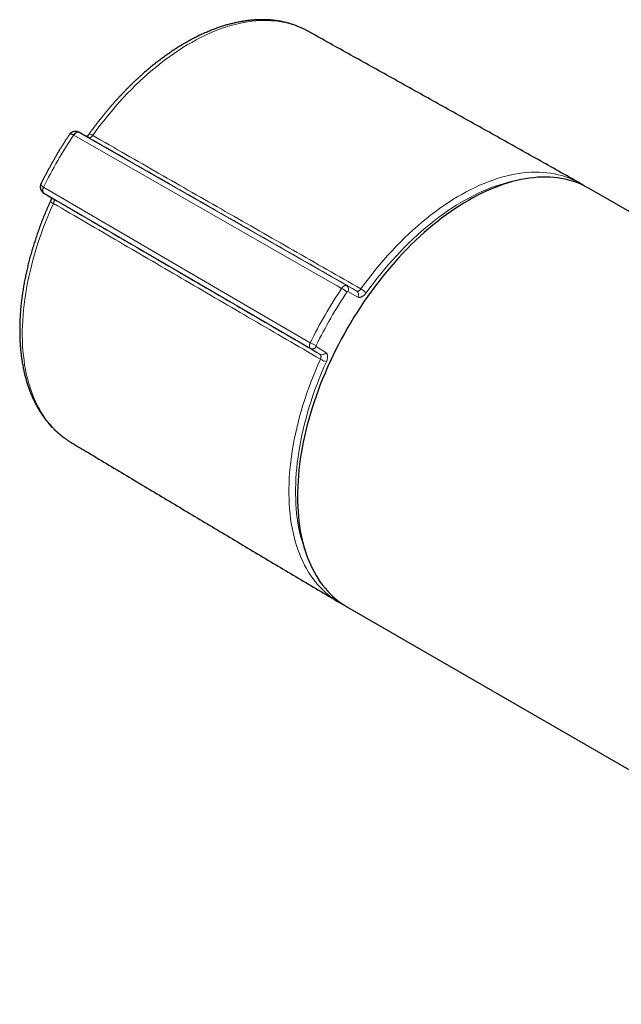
# Model space of a CAD drawing. Header units: millimetres. Extents: x 8 to 686, y 12 to 353.
# Tile 4 of 12: x 448 to 513, y 134 to 240. Entities that reach past the tile are written whole.
import ezdxf

# ---------------------------------------------------------------- set-up
doc = ezdxf.new("R2010")
doc.units = ezdxf.units.MM

msp = doc.modelspace()

# ---------------------------------------------------------------- linework, layer by layer
at = {"color": 252, "linetype": 'Continuous', "lineweight": 0}
for p, q in [((454.02, 227.89), (454.01, 227.89)), ((454.57, 228.19), (454.58, 228.18)), ((454.58, 228.18), (483.4, 211.7)), ((455.65, 227.6), (454.58, 228.18)), ((455.64, 227.61), (455.65, 227.6)), ((450.77, 222.29), (450.78, 222.28)), ((450.81, 221.65), (450.8, 221.66)), ((479.5, 204.93), (450.81, 221.65)), ((450.81, 221.65), (451.84, 221.01)), ((451.84, 221.01), (451.83, 221.02)), ((483.4, 211.7), (484.47, 211.12)), ((484.58, 210.48), (483.51, 211.06)), ((480.53, 204.3), (479.5, 204.93)), ((480.11, 205.16), (481.14, 204.52))]:
    msp.add_line(p, q, dxfattribs=at)
at = {"color": 7, "linetype": 'Continuous', "lineweight": 30}
for p, q in [((454.57, 228.19), (454.55, 228.19)), ((508.38, 222.78), (508.53, 222.7)), ((450.78, 221.67), (450.8, 221.66)), ((650.19, 140.92), (509.47, 222.16)), ((453.65, 194.9), (453.65, 194.9)), ((482.54, 177.67), (482.4, 177.75)), ((483.48, 177.12), (624.19, 95.89))]:
    msp.add_line(p, q, dxfattribs=at)
at = {"color": 252, "linetype": 'Continuous', "lineweight": 0, "flags": 128}
for points in [[(479.16, 239.09), (479.09, 239.13), (478.75, 239.31), (478.4, 239.47), (478.04, 239.61), (477.67, 239.74), (477.29, 239.86), (476.91, 239.96), (476.52, 240.04), (476.12, 240.11), (475.72, 240.16), (475.31, 240.19), (474.89, 240.21), (474.47, 240.22), (474.04, 240.2), (473.61, 240.17), (473.17, 240.13), (472.73, 240.07), (472.28, 239.99), (471.83, 239.9), (471.38, 239.79), (470.92, 239.67), (470.46, 239.53), (470, 239.37), (469.53, 239.2), (469.07, 239.02), (468.6, 238.82), (468.13, 238.6), (467.66, 238.37), (467.18, 238.12), (466.71, 237.86), (466.24, 237.59), (465.77, 237.3), (465.29, 237), (464.82, 236.68), (464.35, 236.35), (463.88, 236.01), (463.42, 235.65), (462.95, 235.28), (462.49, 234.9), (462.03, 234.5), (461.57, 234.1), (461.12, 233.68), (460.67, 233.25), (460.23, 232.81), (459.78, 232.36), (459.35, 231.89), (458.92, 231.42), (458.49, 230.94), (458.07, 230.44), (457.66, 229.94), (457.25, 229.43), (456.84, 228.91), (456.45, 228.39), (456.06, 227.85)], [(454.01, 227.89), (454.04, 227.94), (454.07, 227.98), (454.1, 228.01), (454.13, 228.05), (454.16, 228.08), (454.2, 228.11), (454.23, 228.14), (454.27, 228.16), (454.3, 228.18), (454.33, 228.19), (454.37, 228.21), (454.4, 228.21), (454.44, 228.22), (454.47, 228.22), (454.5, 228.21), (454.53, 228.21), (454.55, 228.2)], [(454.58, 228.18), (454.55, 228.19), (454.53, 228.2), (454.49, 228.2), (454.46, 228.2), (454.43, 228.2), (454.39, 228.19), (454.36, 228.18), (454.32, 228.17), (454.29, 228.15), (454.25, 228.13), (454.22, 228.1), (454.18, 228.07), (454.15, 228.04), (454.11, 228), (454.08, 227.97), (454.05, 227.93), (454.02, 227.89)], [(482.84, 211.41), (482.35, 211.69), (478.97, 213.62), (465.44, 221.36), (454.02, 227.89)], [(484.92, 211.35), (485.31, 211.89), (485.72, 212.43), (486.13, 212.95), (486.54, 213.47), (486.97, 213.98), (487.4, 214.48), (487.83, 214.98), (488.27, 215.46), (488.71, 215.93), (489.16, 216.39), (489.62, 216.83), (490.08, 217.27), (490.54, 217.7), (491, 218.11), (491.47, 218.51), (491.94, 218.9), (492.41, 219.27), (492.89, 219.64), (493.37, 219.98), (493.85, 220.32), (494.33, 220.64), (494.81, 220.95), (495.29, 221.24), (495.77, 221.52), (496.25, 221.78), (496.73, 222.03), (497.21, 222.27), (497.69, 222.49), (498.17, 222.69), (498.64, 222.88), (499.12, 223.05), (499.59, 223.21), (500.06, 223.35), (500.52, 223.48), (500.98, 223.58), (501.44, 223.68), (501.9, 223.76), (502.34, 223.82), (502.79, 223.86), (503.23, 223.89), (503.66, 223.9), (504.09, 223.9), (504.52, 223.88), (504.93, 223.84), (505.35, 223.79), (505.75, 223.72), (506.15, 223.63), (506.54, 223.53), (506.92, 223.41), (507.29, 223.28), (507.66, 223.13), (508.02, 222.97), (508.37, 222.79), (508.38, 222.78)], [(501.96, 223.07), (501.68, 223.02), (501.24, 222.93), (500.78, 222.82), (500.33, 222.7), (499.87, 222.56), (499.41, 222.41), (498.94, 222.24), (498.47, 222.05), (498.01, 221.85), (497.54, 221.64), (497.07, 221.41), (496.59, 221.16), (496.12, 220.9), (495.65, 220.63), (495.18, 220.34), (494.71, 220.04), (494.24, 219.73), (493.77, 219.4), (493.3, 219.06), (492.83, 218.7), (492.37, 218.33), (491.91, 217.95), (491.45, 217.56), (490.99, 217.15), (490.54, 216.74), (490.09, 216.31), (489.64, 215.87), (489.2, 215.42), (488.77, 214.96), (488.34, 214.48), (487.91, 214), (487.49, 213.51), (487.08, 213.01), (486.67, 212.5), (486.26, 211.98), (485.87, 211.46), (485.48, 210.92)], [(450.77, 222.29), (450.75, 222.24), (450.73, 222.2), (450.71, 222.15), (450.7, 222.11), (450.69, 222.06), (450.68, 222.02), (450.67, 221.98), (450.67, 221.93), (450.67, 221.89), (450.68, 221.86), (450.68, 221.82), (450.69, 221.79), (450.71, 221.76), (450.72, 221.73), (450.74, 221.71), (450.76, 221.68), (450.78, 221.67)], [(450.78, 222.28), (450.76, 222.24), (450.74, 222.19), (450.73, 222.14), (450.72, 222.1), (450.7, 222.05), (450.7, 222.01), (450.69, 221.96), (450.69, 221.92), (450.69, 221.88), (450.7, 221.84), (450.71, 221.81), (450.72, 221.77), (450.73, 221.74), (450.75, 221.71), (450.77, 221.69), (450.79, 221.67), (450.81, 221.65)], [(450.78, 222.28), (450.95, 222.19), (454.31, 220.23), (467.77, 212.38), (479.47, 205.56)], [(451.84, 220.53), (451.57, 219.93), (451.31, 219.32), (451.06, 218.71), (450.82, 218.11), (450.59, 217.5), (450.38, 216.88), (450.17, 216.27), (449.98, 215.66), (449.8, 215.06), (449.63, 214.45), (449.47, 213.84), (449.32, 213.24), (449.18, 212.64), (449.06, 212.04), (448.95, 211.44), (448.85, 210.85), (448.76, 210.26), (448.68, 209.68), (448.62, 209.1), (448.57, 208.53), (448.53, 207.96), (448.5, 207.4), (448.49, 206.85), (448.49, 206.3), (448.5, 205.76), (448.52, 205.23), (448.56, 204.71), (448.61, 204.19), (448.67, 203.69), (448.74, 203.19), (448.83, 202.7), (448.92, 202.22), (449.03, 201.75), (449.15, 201.29), (449.29, 200.85), (449.43, 200.41), (449.59, 199.99), (449.76, 199.57), (449.94, 199.17), (450.13, 198.78), (450.33, 198.41), (450.54, 198.04), (450.77, 197.69), (451, 197.35), (451.25, 197.03), (451.51, 196.72), (451.77, 196.42), (452.05, 196.14), (452.34, 195.87), (452.63, 195.62), (452.94, 195.38), (453.26, 195.16), (453.58, 194.95), (453.65, 194.9)], [(482.4, 177.75), (482.37, 177.77), (482.04, 177.98), (481.72, 178.21), (481.41, 178.45), (481.11, 178.71), (480.81, 178.98), (480.53, 179.27), (480.26, 179.57), (480, 179.88), (479.75, 180.21), (479.51, 180.56), (479.28, 180.91), (479.06, 181.28), (478.85, 181.66), (478.66, 182.06), (478.47, 182.47), (478.3, 182.89), (478.14, 183.32), (477.99, 183.76), (477.86, 184.22), (477.73, 184.68), (477.62, 185.16), (477.52, 185.65), (477.43, 186.14), (477.36, 186.65), (477.3, 187.16), (477.25, 187.69), (477.21, 188.22), (477.19, 188.76), (477.17, 189.31), (477.17, 189.87), (477.19, 190.43), (477.21, 191), (477.25, 191.58), (477.3, 192.16), (477.37, 192.75), (477.44, 193.34), (477.53, 193.94), (477.63, 194.54), (477.74, 195.15), (477.87, 195.76), (478.01, 196.37), (478.16, 196.98), (478.32, 197.6), (478.49, 198.22), (478.68, 198.84), (478.87, 199.46), (479.08, 200.08), (479.3, 200.7), (479.53, 201.32), (479.77, 201.94), (480.02, 202.56), (480.29, 203.18), (480.56, 203.8)], [(481.21, 203.52), (480.94, 202.92), (480.68, 202.31), (480.43, 201.7), (480.2, 201.1), (479.97, 200.49), (479.75, 199.88), (479.55, 199.27), (479.36, 198.66), (479.18, 198.05), (479.01, 197.44), (478.85, 196.84), (478.7, 196.24), (478.57, 195.63), (478.44, 195.04), (478.33, 194.44), (478.23, 193.85), (478.15, 193.27), (478.07, 192.69), (478.01, 192.11), (477.96, 191.54), (477.92, 190.97), (477.9, 190.41), (477.88, 189.86), (477.88, 189.31), (477.9, 188.78), (477.92, 188.25), (477.96, 187.72), (478, 187.21), (478.07, 186.7), (478.14, 186.21), (478.22, 185.72), (478.32, 185.24), (478.43, 184.78), (478.55, 184.32), (478.69, 183.87), (478.83, 183.44), (478.93, 183.17)]]:
    msp.add_lwpolyline(points, dxfattribs=at)
at = {"color": 7, "linetype": 'Continuous', "lineweight": 30, "flags": 128}
msp.add_lwpolyline([(509.47, 222.16), (509.13, 222.34), (508.78, 222.52), (508.42, 222.68), (508.05, 222.82), (507.67, 222.94), (507.28, 223.05), (506.89, 223.15), (506.49, 223.22), (506.08, 223.29), (505.67, 223.33), (505.25, 223.36), (504.82, 223.37), (504.39, 223.37), (503.95, 223.35), (503.51, 223.31), (503.06, 223.26), (502.61, 223.19), (502.16, 223.11), (501.7, 223.01), (501.23, 222.89), (500.77, 222.76), (500.3, 222.61), (499.83, 222.45), (499.35, 222.27), (498.88, 222.07), (498.4, 221.86), (497.92, 221.64), (497.44, 221.4), (496.96, 221.14), (496.48, 220.87), (495.99, 220.58), (495.51, 220.28), (495.03, 219.97), (494.55, 219.64), (494.08, 219.3), (493.6, 218.95), (493.13, 218.58), (492.65, 218.2), (492.18, 217.8), (491.72, 217.4), (491.25, 216.98), (490.79, 216.55), (490.34, 216.11), (489.89, 215.66), (489.44, 215.19), (489, 214.72), (488.56, 214.23), (488.13, 213.74), (487.7, 213.23), (487.28, 212.72), (486.87, 212.2), (486.46, 211.66), (486.06, 211.12), (485.67, 210.58), (485.28, 210.02), (484.91, 209.46), (484.54, 208.89), (484.17, 208.31), (483.82, 207.73), (483.48, 207.15), (483.14, 206.55), (482.81, 205.96), (482.5, 205.36), (482.19, 204.75), (481.89, 204.14), (481.6, 203.53), (481.32, 202.92), (481.06, 202.3), (480.8, 201.68), (480.55, 201.06), (480.32, 200.44), (480.09, 199.82), (479.88, 199.2), (479.68, 198.58), (479.49, 197.96), (479.31, 197.34), (479.15, 196.72), (478.99, 196.11), (478.85, 195.49), (478.72, 194.88), (478.6, 194.27), (478.49, 193.67), (478.4, 193.07), (478.32, 192.48), (478.25, 191.89), (478.19, 191.3), (478.15, 190.72), (478.12, 190.15), (478.1, 189.58), (478.09, 189.03), (478.1, 188.47), (478.12, 187.93), (478.15, 187.39), (478.19, 186.86), (478.25, 186.35), (478.32, 185.84), (478.4, 185.33), (478.49, 184.84), (478.6, 184.36), (478.72, 183.89), (478.85, 183.43), (478.99, 182.98), (479.15, 182.55), (479.31, 182.12), (479.49, 181.71), (479.68, 181.31), (479.88, 180.92), (480.09, 180.54), (480.32, 180.18), (480.55, 179.83), (480.8, 179.5), (481.06, 179.18), (481.32, 178.87), (481.6, 178.57), (481.89, 178.29), (482.19, 178.03), (482.5, 177.78), (482.81, 177.55), (483.14, 177.33), (483.48, 177.12), (483.48, 177.12)], dxfattribs=at)
at = {"color": 252, "linetype": 'Continuous', "lineweight": 0}
for centre, radius, start, end in [((495.14, 200.41), 49.47, 146.2496, 153.7504), ((455.66, 227.37), 0.629, 49.9342, 88.9764), ((452.05, 221.13), 0.629, 211.0411, 250.0702), ((524.43, 183.5), 50.08, 146.1358, 153.8642), ((524.29, 183.58), 49.22, 146.1358, 153.8642), ((480.78, 207.82), 4.14, 50.3815, 60.0915), ((483.13, 211.32), 0.465, 325.3868, 53.969), ((484.2, 210.75), 0.465, 325.3868, 53.969), ((483.47, 208.83), 2.91, 46.2056, 60.0745), ((481.55, 209.15), 4.15, 239.914, 249.6106), ((479.68, 205.36), 0.467, 246.2839, 334.3646), ((480.72, 204.72), 0.467, 246.2839, 334.3646), ((482.02, 206.31), 2.91, 239.9308, 253.7867)]:
    msp.add_arc(centre, radius, start, end, dxfattribs=at)
at = {"color": 7, "linetype": 'Continuous', "lineweight": 30}
for points, knots in [([(479.16, 239.09), (479.16, 239.09), (479.1, 239.13), (478.99, 239.19), (478.82, 239.27), (478.66, 239.35), (478.49, 239.43), (478.32, 239.51), (478.15, 239.58), (477.97, 239.65), (477.8, 239.71), (477.62, 239.77), (477.44, 239.83), (477.26, 239.89), (477.08, 239.94), (476.9, 239.99), (476.71, 240.03), (476.52, 240.07), (476.34, 240.11), (476.15, 240.14), (475.96, 240.18), (475.76, 240.2), (475.57, 240.23), (475.37, 240.25), (475.18, 240.27), (474.98, 240.28), (474.78, 240.29), (474.58, 240.3), (474.38, 240.3), (474.17, 240.3), (473.97, 240.3), (473.76, 240.29), (473.56, 240.28), (473.35, 240.26), (473.14, 240.25), (472.93, 240.22), (472.72, 240.2), (472.51, 240.17), (472.3, 240.14), (472.09, 240.1), (471.87, 240.06), (471.66, 240.02), (471.44, 239.98), (471.23, 239.93), (471.01, 239.87), (470.79, 239.82), (470.57, 239.76), (470.35, 239.7), (470.13, 239.63), (469.92, 239.56), (469.7, 239.49), (469.47, 239.41), (469.25, 239.33), (469.03, 239.24), (468.81, 239.16), (468.59, 239.07), (468.37, 238.97), (468.14, 238.88), (467.92, 238.78), (467.7, 238.67), (467.48, 238.57), (467.25, 238.46), (467.03, 238.34), (466.81, 238.23), (466.59, 238.11), (466.36, 237.99), (466.14, 237.86), (465.92, 237.73), (465.69, 237.6), (465.47, 237.47), (465.25, 237.33), (465.03, 237.19), (464.81, 237.04), (464.59, 236.9), (464.37, 236.75), (464.14, 236.6), (463.92, 236.44), (463.71, 236.28), (463.49, 236.12), (463.27, 235.96), (463.05, 235.79), (462.83, 235.62), (462.61, 235.45), (462.4, 235.27), (462.18, 235.1), (461.97, 234.92), (461.75, 234.73), (461.54, 234.55), (461.33, 234.36), (461.12, 234.17), (460.9, 233.98), (460.69, 233.78), (460.48, 233.58), (460.28, 233.38), (460.07, 233.18), (459.86, 232.97), (459.66, 232.77), (459.45, 232.56), (459.25, 232.34), (459.04, 232.13), (458.84, 231.91), (458.64, 231.69), (458.44, 231.47), (458.25, 231.25), (458.05, 231.03), (457.85, 230.8), (457.66, 230.57), (457.47, 230.34), (457.28, 230.11), (457.09, 229.87), (456.9, 229.63), (456.71, 229.4), (456.52, 229.15), (456.34, 228.91), (456.16, 228.67), (455.97, 228.42), (455.81, 228.2), (455.71, 228.06), (455.67, 228)], [0, 0, 0, 0, 0.000479, 0.008931, 0.017383, 0.025836, 0.034291, 0.042749, 0.051211, 0.059676, 0.068147, 0.076623, 0.085105, 0.093594, 0.10209, 0.110594, 0.119106, 0.127627, 0.136157, 0.144696, 0.153245, 0.161804, 0.170373, 0.178952, 0.187541, 0.196141, 0.204751, 0.213371, 0.222001, 0.230642, 0.239292, 0.247952, 0.256621, 0.2653, 0.273988, 0.282684, 0.291388, 0.3001, 0.30882, 0.317547, 0.326281, 0.335022, 0.343768, 0.352521, 0.361278, 0.370041, 0.378809, 0.38758, 0.396356, 0.405136, 0.413918, 0.422704, 0.431493, 0.440283, 0.449077, 0.457872, 0.466668, 0.475466, 0.484265, 0.493066, 0.501867, 0.510669, 0.519471, 0.528273, 0.537076, 0.545878, 0.554681, 0.563483, 0.572285, 0.581086, 0.589887, 0.598687, 0.607486, 0.616285, 0.625083, 0.63388, 0.642676, 0.651471, 0.660265, 0.669059, 0.677851, 0.686642, 0.695432, 0.704221, 0.713009, 0.721795, 0.730581, 0.739366, 0.748149, 0.756932, 0.765713, 0.774494, 0.783273, 0.792051, 0.800829, 0.809605, 0.81838, 0.827155, 0.835928, 0.8447, 0.853472, 0.862243, 0.871013, 0.879782, 0.88855, 0.897317, 0.906084, 0.91485, 0.923616, 0.93238, 0.941144, 0.949908, 0.958671, 0.967433, 0.976195, 0.984956, 0.993717, 1, 1, 1, 1]), ([(508.46, 222.74), (507.7, 223.16), (505.48, 224.41), (501.77, 226.49), (497.36, 228.96), (492.94, 231.42), (488.52, 233.89), (484.1, 236.35), (480.98, 238.08), (479.33, 239), (479.16, 239.09)], [0, 0, 0, 0, 0.077596, 0.228417, 0.379236, 0.530055, 0.680873, 0.83169, 0.982506, 1, 1, 1, 1]), ([(453.54, 227.93), (453.48, 227.84), (453.37, 227.67), (453.19, 227.4), (453.02, 227.13), (452.84, 226.85), (452.67, 226.57), (452.5, 226.3), (452.33, 226.02), (452.16, 225.73), (452, 225.45), (451.83, 225.17), (451.67, 224.88), (451.51, 224.6), (451.36, 224.31), (451.2, 224.02), (451.05, 223.73), (450.89, 223.44), (450.74, 223.15), (450.62, 222.9), (450.54, 222.74), (450.51, 222.68)], [0, 0, 0, 0, 0.049638, 0.103568, 0.157497, 0.211424, 0.265352, 0.319278, 0.373204, 0.427129, 0.481055, 0.53498, 0.588905, 0.642831, 0.696757, 0.750683, 0.80461, 0.858537, 0.912466, 0.966396, 1, 1, 1, 1]), ([(454.55, 228.19), (454.55, 228.19), (454.53, 228.2), (454.5, 228.22), (454.45, 228.24), (454.4, 228.25), (454.35, 228.27), (454.3, 228.28), (454.24, 228.28), (454.19, 228.28), (454.14, 228.28), (454.08, 228.28), (454.03, 228.27), (453.98, 228.26), (453.93, 228.24), (453.88, 228.22), (453.83, 228.2), (453.79, 228.17), (453.74, 228.14), (453.7, 228.11), (453.67, 228.08), (453.63, 228.04), (453.59, 228), (453.56, 227.97), (453.54, 227.94), (453.54, 227.93)], [0, 0, 0, 0, 0.000612, 0.046493, 0.091797, 0.13653, 0.18073, 0.228522, 0.274346, 0.321232, 0.367735, 0.413908, 0.459816, 0.505519, 0.551064, 0.596512, 0.641926, 0.687369, 0.732909, 0.777305, 0.821477, 0.868209, 0.915086, 0.96226, 1, 1, 1, 1]), ([(455.64, 227.61), (455.45, 227.71), (455.09, 227.91), (454.73, 228.1), (454.57, 228.19)], [0, 0, 0, 0, 0.527642, 1, 1, 1, 1]), ([(455.67, 228), (455.66, 227.99), (455.65, 227.98), (455.63, 227.95), (455.6, 227.91), (455.57, 227.88), (455.55, 227.85), (455.52, 227.82), (455.49, 227.79), (455.46, 227.77), (455.44, 227.75), (455.43, 227.73), (455.42, 227.73)], [0, 0, 0, 0, 0.024548, 0.138673, 0.251478, 0.362555, 0.471517, 0.579489, 0.690743, 0.801128, 0.910126, 1, 1, 1, 1]), ([(450.51, 222.68), (450.5, 222.67), (450.49, 222.65), (450.47, 222.6), (450.45, 222.55), (450.44, 222.49), (450.43, 222.44), (450.42, 222.39), (450.42, 222.33), (450.42, 222.28), (450.43, 222.23), (450.43, 222.17), (450.45, 222.12), (450.46, 222.07), (450.48, 222.02), (450.51, 221.97), (450.53, 221.92), (450.56, 221.88), (450.59, 221.84), (450.63, 221.8), (450.67, 221.76), (450.71, 221.72), (450.74, 221.7), (450.77, 221.68), (450.78, 221.67)], [0, 0, 0, 0, 0.025404, 0.077679, 0.129176, 0.179868, 0.22986, 0.272542, 0.318187, 0.366312, 0.414081, 0.461483, 0.508557, 0.555343, 0.60189, 0.648239, 0.694435, 0.740536, 0.787743, 0.83307, 0.877931, 0.923405, 0.969536, 1, 1, 1, 1]), ([(508.98, 222.42), (508.96, 222.43), (508.88, 222.49), (508.75, 222.57), (508.63, 222.64), (508.55, 222.68), (508.53, 222.69)], [0, 0, 0, 0, 0.176683, 0.524466, 0.87221, 1, 1, 1, 1]), ([(450.8, 221.66), (451.06, 221.5), (451.4, 221.28), (451.75, 221.07), (451.83, 221.02)], [0, 0, 0, 0, 0.766428, 1, 1, 1, 1]), ([(451.51, 220.8), (451.49, 220.75), (451.43, 220.61), (451.32, 220.37), (451.2, 220.09), (451.08, 219.81), (450.96, 219.53), (450.84, 219.25), (450.73, 218.97), (450.62, 218.69), (450.51, 218.41), (450.4, 218.12), (450.3, 217.84), (450.2, 217.56), (450.1, 217.28), (450, 216.99), (449.91, 216.71), (449.82, 216.43), (449.73, 216.15), (449.64, 215.86), (449.55, 215.58), (449.47, 215.3), (449.39, 215.02), (449.31, 214.73), (449.24, 214.45), (449.17, 214.17), (449.1, 213.89), (449.03, 213.61), (448.97, 213.33), (448.9, 213.05), (448.84, 212.77), (448.79, 212.49), (448.73, 212.21), (448.68, 211.94), (448.63, 211.66), (448.59, 211.39), (448.54, 211.11), (448.5, 210.84), (448.46, 210.56), (448.43, 210.29), (448.39, 210.02), (448.36, 209.75), (448.33, 209.48), (448.31, 209.21), (448.29, 208.94), (448.27, 208.68), (448.25, 208.41), (448.24, 208.15), (448.22, 207.88), (448.22, 207.62), (448.21, 207.36), (448.21, 207.1), (448.21, 206.85), (448.21, 206.59), (448.21, 206.34), (448.22, 206.08), (448.23, 205.83), (448.24, 205.58), (448.26, 205.33), (448.28, 205.09), (448.3, 204.84), (448.32, 204.6), (448.35, 204.36), (448.38, 204.12), (448.41, 203.88), (448.45, 203.64), (448.48, 203.41), (448.53, 203.18), (448.57, 202.95), (448.61, 202.72), (448.66, 202.49), (448.71, 202.27), (448.77, 202.05), (448.83, 201.83), (448.89, 201.61), (448.95, 201.4), (449.01, 201.18), (449.08, 200.97), (449.15, 200.77), (449.22, 200.56), (449.3, 200.36), (449.38, 200.16), (449.46, 199.96), (449.54, 199.76), (449.63, 199.57), (449.72, 199.38), (449.81, 199.19), (449.9, 199.01), (450, 198.82), (450.1, 198.64), (450.2, 198.47), (450.3, 198.29), (450.41, 198.12), (450.52, 197.95), (450.63, 197.79), (450.74, 197.63), (450.86, 197.47), (450.97, 197.31), (451.09, 197.16), (451.22, 197.01), (451.34, 196.86), (451.47, 196.71), (451.6, 196.57), (451.73, 196.43), (451.86, 196.3), (452, 196.17), (452.14, 196.04), (452.28, 195.91), (452.42, 195.79), (452.56, 195.67), (452.71, 195.55), (452.86, 195.44), (453.01, 195.33), (453.16, 195.22), (453.31, 195.12), (453.47, 195.01), (453.58, 194.94), (453.64, 194.91), (453.65, 194.9)], [0, 0, 0, 0, 0.004627, 0.013386, 0.022145, 0.030905, 0.039665, 0.048426, 0.057187, 0.065949, 0.074711, 0.083474, 0.092238, 0.101002, 0.109767, 0.118533, 0.1273, 0.136068, 0.144836, 0.153605, 0.162375, 0.171146, 0.179918, 0.188691, 0.197465, 0.20624, 0.215016, 0.223793, 0.232571, 0.24135, 0.25013, 0.258912, 0.267694, 0.276478, 0.285262, 0.294048, 0.302835, 0.311623, 0.320412, 0.329203, 0.337994, 0.346787, 0.35558, 0.364375, 0.373171, 0.381968, 0.390766, 0.399564, 0.408364, 0.417164, 0.425966, 0.434768, 0.44357, 0.452373, 0.461177, 0.469981, 0.478785, 0.487589, 0.496393, 0.505197, 0.514001, 0.522804, 0.531606, 0.540408, 0.549208, 0.558007, 0.566805, 0.5756, 0.584394, 0.593185, 0.601974, 0.61076, 0.619542, 0.628321, 0.637096, 0.645867, 0.654634, 0.663395, 0.672151, 0.680901, 0.689646, 0.698383, 0.707114, 0.715838, 0.724555, 0.733263, 0.741963, 0.750655, 0.759337, 0.768011, 0.776675, 0.785329, 0.793973, 0.802607, 0.811231, 0.819845, 0.828448, 0.837041, 0.845623, 0.854195, 0.862757, 0.871308, 0.87985, 0.888382, 0.896905, 0.905419, 0.913925, 0.922422, 0.930912, 0.939395, 0.947872, 0.956343, 0.964809, 0.97327, 0.981727, 0.990182, 0.998634, 1, 1, 1, 1]), ([(451.62, 221.15), (451.62, 221.15), (451.62, 221.13), (451.61, 221.11), (451.61, 221.08), (451.6, 221.04), (451.59, 221.01), (451.58, 220.97), (451.56, 220.93), (451.55, 220.88), (451.53, 220.84), (451.52, 220.81), (451.51, 220.8)], [0, 0, 0, 0, 0.030808, 0.134054, 0.239422, 0.346647, 0.455354, 0.565078, 0.675696, 0.784662, 0.895103, 1, 1, 1, 1]), ([(453.65, 194.9), (454.22, 194.56), (456.24, 193.35), (459.71, 191.27), (464.05, 188.68), (468.4, 186.08), (472.74, 183.49), (477.09, 180.9), (480.33, 178.98), (482.13, 177.91), (482.47, 177.71)], [0, 0, 0, 0, 0.059632, 0.210452, 0.361274, 0.512096, 0.662918, 0.813742, 0.964566, 1, 1, 1, 1]), ([(482.54, 177.67), (482.6, 177.64), (482.7, 177.57), (482.86, 177.49), (482.96, 177.44), (483, 177.42)], [0, 0, 0, 0, 0.35368, 0.707723, 1, 1, 1, 1])]:
    msp.add_open_spline(points, degree=3, knots=knots, dxfattribs=at)
at = {"color": 252, "linetype": 'Continuous', "lineweight": 0}
for points, knots in [([(454.01, 227.89), (453.99, 227.9), (453.95, 227.93), (453.89, 227.95), (453.84, 227.97), (453.8, 227.98), (453.76, 227.99), (453.72, 228), (453.68, 228), (453.65, 228), (453.62, 227.99), (453.58, 227.97), (453.56, 227.95), (453.54, 227.94), (453.54, 227.93), (453.54, 227.93)], [0, 0, 0, 0, 0.091627, 0.184063, 0.254698, 0.325692, 0.397789, 0.470255, 0.551409, 0.633069, 0.716275, 0.799998, 0.899103, 0.999033, 1, 1, 1, 1]), ([(456.06, 227.85), (456.04, 227.83), (456.01, 227.78), (455.96, 227.73), (455.9, 227.68), (455.85, 227.64), (455.79, 227.61), (455.75, 227.6), (455.72, 227.59), (455.69, 227.59), (455.67, 227.6), (455.66, 227.6), (455.65, 227.6)], [0, 0, 0, 0, 0.119071, 0.241675, 0.361027, 0.483886, 0.603772, 0.727125, 0.794147, 0.861171, 0.930585, 1, 1, 1, 1]), ([(456.06, 227.85), (458.44, 226.49), (463.19, 223.77), (470.37, 219.66), (477.62, 215.52), (482.48, 212.74), (484.92, 211.35)], [0, 0, 0, 0, 0.247287, 0.494575, 0.747287, 1, 1, 1, 1]), ([(484.47, 211.12), (482.04, 212.52), (477.17, 215.3), (469.93, 219.44), (462.76, 223.54), (458.02, 226.25), (455.65, 227.6)], [0, 0, 0, 0, 0.253148, 0.506296, 0.753148, 1, 1, 1, 1]), ([(450.77, 222.29), (450.75, 222.3), (450.71, 222.33), (450.67, 222.36), (450.63, 222.39), (450.59, 222.42), (450.57, 222.45), (450.54, 222.49), (450.52, 222.52), (450.5, 222.55), (450.49, 222.58), (450.49, 222.62), (450.49, 222.65), (450.5, 222.67), (450.51, 222.68), (450.51, 222.68)], [0, 0, 0, 0, 0.0916065, 0.184021, 0.2546398, 0.325618, 0.3976978, 0.4701472, 0.5512832, 0.6329241, 0.7161116, 0.7998148, 0.898898, 0.9988048, 1, 1, 1, 1]), ([(451.84, 221.01), (454.2, 219.64), (458.92, 216.89), (466.06, 212.73), (473.26, 208.53), (478.11, 205.71), (480.53, 204.3)], [0, 0, 0, 0, 0.246852, 0.493704, 0.746852, 1, 1, 1, 1]), ([(451.84, 221.01), (451.85, 221), (451.88, 220.99), (451.9, 220.95), (451.91, 220.9), (451.91, 220.84), (451.91, 220.77), (451.9, 220.71), (451.88, 220.65), (451.86, 220.59), (451.84, 220.55), (451.84, 220.53)], [0, 0, 0, 0, 0.122381, 0.244757, 0.366752, 0.48874, 0.610174, 0.731602, 0.82095, 0.910655, 1, 1, 1, 1]), ([(480.56, 203.8), (478.14, 205.21), (473.29, 208.03), (466.08, 212.23), (458.93, 216.4), (454.2, 219.16), (451.84, 220.53)], [0, 0, 0, 0, 0.252713, 0.505425, 0.752713, 1, 1, 1, 1]), ([(482.84, 211.41), (482.85, 211.42), (482.87, 211.45), (482.9, 211.49), (482.93, 211.53), (482.97, 211.56), (483, 211.59), (483.04, 211.62), (483.07, 211.65), (483.11, 211.67), (483.14, 211.69), (483.18, 211.7), (483.21, 211.71), (483.25, 211.72), (483.28, 211.72), (483.31, 211.72), (483.34, 211.72), (483.37, 211.71), (483.39, 211.7), (483.4, 211.7)], [0, 0, 0, 0, 0.0576648, 0.1157299, 0.1750577, 0.2348218, 0.2924865, 0.3505515, 0.4098792, 0.4696431, 0.5273075, 0.5853722, 0.6446996, 0.7044633, 0.7621286, 0.8201942, 0.8795225, 0.9392872, 1, 1, 1, 1]), ([(483.51, 211.06), (483.51, 211.06), (483.5, 211.06), (483.49, 211.06), (483.46, 211.05), (483.44, 211.04), (483.42, 211.02), (483.42, 211.01)], [0, 0, 0, 0, 0.060968, 0.295732, 0.530489, 0.765244, 1, 1, 1, 1]), ([(484.47, 211.12), (484.48, 211.12), (484.49, 211.11), (484.52, 211.11), (484.55, 211.1), (484.58, 211.1), (484.61, 211.11), (484.63, 211.12), (484.66, 211.13), (484.69, 211.14), (484.73, 211.16), (484.77, 211.19), (484.81, 211.22), (484.85, 211.26), (484.89, 211.3), (484.91, 211.33), (484.92, 211.35)], [0, 0, 0, 0, 0.065862, 0.132279, 0.200467, 0.269273, 0.329107, 0.389357, 0.450917, 0.51293, 0.572761, 0.694457, 0.756467, 0.816297, 0.937991, 1, 1, 1, 1]), ([(485.48, 210.92), (485.46, 210.89), (485.41, 210.84), (485.34, 210.75), (485.27, 210.68), (485.19, 210.62), (485.11, 210.56), (485.03, 210.51), (484.95, 210.48), (484.87, 210.45), (484.8, 210.44), (484.72, 210.44), (484.65, 210.45), (484.6, 210.47), (484.58, 210.48)], [0, 0, 0, 0, 0.0811154, 0.1624894, 0.2436048, 0.3247201, 0.4060941, 0.4872094, 0.5683257, 0.6497006, 0.7308169, 0.820428, 0.9103888, 1, 1, 1, 1]), ([(479.5, 204.93), (479.49, 204.94), (479.47, 204.95), (479.45, 204.97), (479.43, 205), (479.41, 205.02), (479.4, 205.05), (479.39, 205.09), (479.38, 205.12), (479.38, 205.16), (479.37, 205.2), (479.38, 205.24), (479.38, 205.29), (479.39, 205.33), (479.4, 205.38), (479.41, 205.42), (479.43, 205.47), (479.44, 205.52), (479.46, 205.55), (479.47, 205.56)], [0, 0, 0, 0, 0.057667, 0.115735, 0.175066, 0.234833, 0.292501, 0.350569, 0.409901, 0.469669, 0.527336, 0.585403, 0.644734, 0.7045, 0.762166, 0.820231, 0.87956, 0.939325, 1, 1, 1, 1]), ([(480.1, 205.26), (480.1, 205.26), (480.09, 205.25), (480.09, 205.23), (480.08, 205.2), (480.09, 205.17), (480.1, 205.16), (480.11, 205.16)], [0, 0, 0, 0, 0.060929, 0.295687, 0.530454, 0.765227, 1, 1, 1, 1]), ([(481.14, 204.52), (481.16, 204.51), (481.19, 204.48), (481.24, 204.43), (481.27, 204.37), (481.3, 204.3), (481.32, 204.23), (481.33, 204.14), (481.34, 204.05), (481.33, 203.96), (481.32, 203.86), (481.29, 203.75), (481.25, 203.63), (481.22, 203.56), (481.21, 203.52)], [0, 0, 0, 0, 0.081123, 0.162504, 0.243627, 0.32475, 0.406132, 0.487255, 0.568375, 0.649754, 0.730874, 0.820466, 0.910408, 1, 1, 1, 1]), ([(480.56, 203.8), (480.57, 203.81), (480.58, 203.84), (480.59, 203.88), (480.61, 203.92), (480.62, 203.96), (480.62, 204.02), (480.63, 204.06), (480.63, 204.11), (480.62, 204.15), (480.61, 204.19), (480.6, 204.22), (480.58, 204.24), (480.57, 204.26), (480.55, 204.28), (480.54, 204.29), (480.53, 204.3)], [0, 0, 0, 0, 0.065841, 0.132237, 0.200404, 0.269187, 0.329022, 0.450725, 0.512739, 0.572579, 0.694292, 0.75631, 0.816153, 0.876411, 0.937979, 1, 1, 1, 1])]:
    msp.add_open_spline(points, degree=3, knots=knots, dxfattribs=at)

doc.saveas('drawing.dxf')
